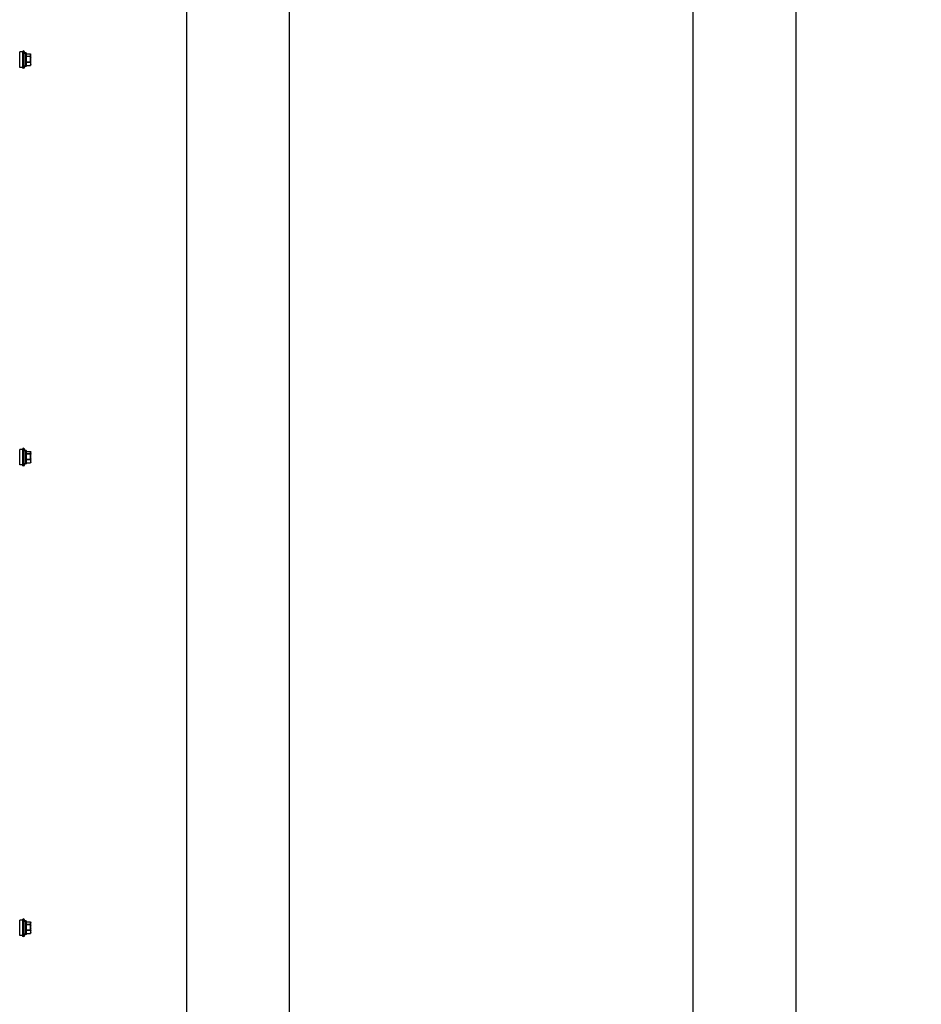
# Model space of a CAD drawing. Header units: millimetres. Extents: x -165365 to -33565, y 7406 to 103342.
# Tile 118 of 256: x -102279 to -101576, y 30321 to 31089. Entities that reach past the tile are written whole.
import ezdxf

# ---------------------------------------------------------------- set-up
doc = ezdxf.new("R2010")
doc.units = ezdxf.units.MM
doc.header["$MEASUREMENT"] = 0
doc.linetypes.add('ACAD_ISO03W100', pattern=[150, 60, -90])
doc.linetypes.add('DASHED', pattern=[0.75, 0.5, -0.25])
for name, color, linetype in [('ELEK CIENKIE', 80, 'Continuous'), ('FLUID-CD', 7, 'Continuous'), ('FLUID-CD-INS', 7, 'Continuous')]:
    doc.layers.add(name, color=color, linetype=linetype)

# ---------------------------------------------------------------- blocks, each defined once
blk = doc.blocks.new('VVSA11c_ROOF_FPV_TOPVIEW_v3')
at = {"color": 7, "linetype": 'Continuous'}
for p, q in [((-38.54, 805.41), (-38.54, 808.3)), ((-38.48, 808.3), (-38.54, 808.3)), ((-38.48, 805.41), (-38.48, 808.3)), ((-38.42, 808.55), (-38.39, 808.56)), ((-38.42, 808.55), (-38.42, 808.55)), ((-38.17, 808.71), (-38.16, 808.71)), ((-38.07, 808.77), (-38.16, 808.71)), ((-37.87, 808.77), (-38.07, 808.77)), ((-36.41, 808.51), (-37.97, 808.51)), ((-37.92, 808.81), (-30.08, 808.81)), ((-36.25, 808.77), (-34.85, 808.77)), ((-35.9, 805.41), (-35.9, 808.3)), ((-35.62, 808.3), (-35.9, 808.3)), ((-35.62, 805.41), (-35.62, 808.3)), ((-34.78, 808.51), (-32.22, 808.51)), ((-32.19, 808.77), (-30.98, 808.77)), ((-31.38, 805.41), (-31.38, 808.3)), ((-31.14, 808.3), (-31.38, 808.3)), ((-31.14, 805.41), (-31.14, 808.3)), ((-30.81, 808.51), (-29.81, 808.51)), ((-29.93, 808.77), (-29.94, 808.77)), ((-29.93, 808.77), (-29.94, 808.77)), ((-29.93, 808.77), (-29.94, 808.77)), ((-29.93, 808.77), (-29.84, 808.71)), ((-29.58, 808.55), (-29.58, 808.55)), ((-29.48, 805.41), (-29.48, 808.3)), ((-29.46, 808.3), (-29.48, 808.3)), ((-29.46, 805.41), (-29.46, 808.3)), ((328.46, 805.41), (328.46, 808.3)), ((328.52, 808.3), (328.46, 808.3)), ((328.52, 805.41), (328.52, 808.3)), ((328.58, 808.55), (328.61, 808.56)), ((328.58, 808.55), (328.58, 808.55)), ((328.83, 808.71), (328.84, 808.71)), ((328.93, 808.77), (328.84, 808.71)), ((329.13, 808.77), (328.93, 808.77)), ((330.59, 808.51), (329.03, 808.51)), ((329.08, 808.81), (336.92, 808.81)), ((330.75, 808.77), (332.15, 808.77)), ((331.1, 805.41), (331.1, 808.3)), ((331.38, 808.3), (331.1, 808.3)), ((331.38, 805.41), (331.38, 808.3)), ((332.22, 808.51), (334.78, 808.51)), ((334.81, 808.77), (336.02, 808.77)), ((335.62, 805.41), (335.62, 808.3)), ((335.86, 808.3), (335.62, 808.3)), ((335.86, 805.41), (335.86, 808.3)), ((336.19, 808.51), (337.19, 808.51)), ((337.07, 808.77), (337.06, 808.77)), ((337.07, 808.77), (337.06, 808.77)), ((337.07, 808.77), (337.06, 808.77)), ((337.07, 808.77), (337.16, 808.71)), ((337.42, 808.55), (337.42, 808.55)), ((337.52, 805.41), (337.52, 808.3)), ((337.54, 808.3), (337.52, 808.3)), ((337.54, 805.41), (337.54, 808.3)), ((638.46, 805.41), (638.46, 808.3)), ((638.52, 808.3), (638.46, 808.3)), ((638.52, 805.41), (638.52, 808.3)), ((638.58, 808.55), (638.61, 808.56)), ((638.58, 808.55), (638.58, 808.55)), ((638.83, 808.71), (638.84, 808.71)), ((638.93, 808.77), (638.84, 808.71)), ((639.13, 808.77), (638.93, 808.77)), ((640.59, 808.51), (639.03, 808.51)), ((639.08, 808.81), (646.92, 808.81)), ((640.75, 808.77), (642.15, 808.77)), ((641.1, 805.41), (641.1, 808.3)), ((641.38, 808.3), (641.1, 808.3)), ((641.38, 805.41), (641.38, 808.3)), ((642.22, 808.51), (644.78, 808.51)), ((644.81, 808.77), (646.02, 808.77)), ((645.62, 805.41), (645.62, 808.3)), ((645.86, 808.3), (645.62, 808.3)), ((645.86, 805.41), (645.86, 808.3)), ((646.19, 808.51), (647.19, 808.51)), ((647.07, 808.77), (647.06, 808.77)), ((647.07, 808.77), (647.06, 808.77)), ((647.07, 808.77), (647.06, 808.77)), ((647.07, 808.77), (647.16, 808.71)), ((647.42, 808.55), (647.42, 808.55)), ((647.52, 805.41), (647.52, 808.3)), ((647.54, 808.3), (647.52, 808.3)), ((647.54, 805.41), (647.54, 808.3)), ((-41, 803.49), (-40.73, 802.73)), ((-41, 803.49), (-27, 803.49)), ((-40.73, 802.73), (-27.27, 802.73)), ((-40, 802.73), (-40, 800.31)), ((-40, 800.31), (-28, 800.31)), ((-39.25, 805.11), (-39.25, 804.81)), ((-39.25, 805.11), (-28.75, 805.11)), ((-28.75, 804.81), (-39.25, 804.81)), ((-38.95, 805.41), (-29.05, 805.41)), ((-29.05, 804.51), (-38.95, 804.51)), ((-28.75, 805.11), (-28.75, 804.81)), ((-28, 802.73), (-28, 800.31)), ((-27, 803.49), (-27.27, 802.73)), ((326, 803.49), (326.27, 802.73)), ((326, 803.49), (340, 803.49)), ((326.27, 802.73), (339.73, 802.73)), ((327, 802.73), (327, 800.31)), ((327, 800.31), (339, 800.31)), ((327.75, 805.11), (327.75, 804.81)), ((327.75, 805.11), (338.25, 805.11)), ((338.25, 804.81), (327.75, 804.81)), ((328.05, 805.41), (337.95, 805.41)), ((337.95, 804.51), (328.05, 804.51)), ((338.25, 805.11), (338.25, 804.81)), ((339, 802.73), (339, 800.31)), ((340, 803.49), (339.73, 802.73)), ((636, 803.49), (636.27, 802.73)), ((636, 803.49), (650, 803.49)), ((636.27, 802.73), (649.73, 802.73)), ((637, 802.73), (637, 800.31)), ((637, 800.31), (649, 800.31)), ((637.75, 805.11), (637.75, 804.81)), ((637.75, 805.11), (648.25, 805.11)), ((648.25, 804.81), (637.75, 804.81)), ((638.05, 805.41), (647.95, 805.41)), ((647.95, 804.51), (638.05, 804.51)), ((648.25, 805.11), (648.25, 804.81)), ((649, 802.73), (649, 800.31)), ((650, 803.49), (649.73, 802.73))]:
    blk.add_line(p, q, dxfattribs=at)
for points in [[(-38.16, 808.71), (-38.18, 808.7), (-38.24, 808.67), (-38.31, 808.63), (-38.37, 808.58), (-38.42, 808.55)], [(-29.58, 808.55), (-29.63, 808.58), (-29.69, 808.63), (-29.76, 808.67), (-29.82, 808.7), (-29.84, 808.71)], [(328.84, 808.71), (328.82, 808.7), (328.76, 808.67), (328.69, 808.63), (328.63, 808.58), (328.58, 808.55)], [(337.42, 808.55), (337.37, 808.58), (337.31, 808.63), (337.24, 808.67), (337.18, 808.7), (337.16, 808.71)], [(638.84, 808.71), (638.82, 808.7), (638.76, 808.67), (638.69, 808.63), (638.63, 808.58), (638.58, 808.55)], [(647.42, 808.55), (647.37, 808.58), (647.31, 808.63), (647.24, 808.67), (647.18, 808.7), (647.16, 808.71)]]:
    blk.add_lwpolyline(points, dxfattribs=at)
for centre, radius, start, end in [((-38.24, 808.3), 0.3, 126.42381, 180), ((-37.92, 808.51), 0.3, 90, 120), ((-30.09, 808.56), 0.252, 88.29974, 89.99892), ((-30.08, 808.51), 0.3, 60, 90), ((-30.68, 807.25), 1.69, 59.9585, 63.67083), ((-29.76, 808.3), 0.3, 0, 53.57619), ((-29.72, 808.35), 0.238, 51.41855, 53.3216), ((-29.73, 808.35), 0.241, 49.04752, 51.4183), ((-29.76, 808.34), 0.277, 353.06641, 4.15926), ((328.76, 808.3), 0.3, 126.42381, 180), ((329.08, 808.51), 0.3, 90, 120), ((336.91, 808.56), 0.252, 88.29974, 89.99892), ((336.92, 808.51), 0.3, 60, 90), ((336.32, 807.25), 1.69, 59.9585, 63.67083), ((337.24, 808.3), 0.3, 0, 53.57619), ((337.28, 808.35), 0.238, 51.41855, 53.3216), ((337.27, 808.35), 0.241, 49.04752, 51.4183), ((337.24, 808.34), 0.277, 353.06641, 4.15926), ((638.76, 808.3), 0.3, 126.42381, 180), ((639.08, 808.51), 0.3, 90, 120), ((646.91, 808.56), 0.252, 88.29974, 89.99892), ((646.92, 808.51), 0.3, 60, 90), ((646.32, 807.25), 1.69, 59.9585, 63.67083), ((647.24, 808.3), 0.3, 0, 53.57619), ((647.28, 808.35), 0.238, 51.41855, 53.3216), ((647.27, 808.35), 0.241, 49.04752, 51.4183), ((647.24, 808.34), 0.277, 353.06641, 4.15926), ((-34, 783.73), 20.96, 97.53907, 109.50988), ((-38.95, 805.11), 0.3, 90, 180), ((-38.95, 804.81), 0.3, 180, 270), ((-34, 783.73), 20.96, 70.49012, 82.46093), ((-29.05, 805.11), 0.3, 0, 90), ((-29.05, 804.81), 0.3, 270, 0), ((333, 783.73), 20.96, 97.53907, 109.50988), ((328.05, 805.11), 0.3, 90, 180), ((328.05, 804.81), 0.3, 180, 270), ((333, 783.73), 20.96, 70.49012, 82.46093), ((337.95, 805.11), 0.3, 0, 90), ((337.95, 804.81), 0.3, 270, 0), ((643, 783.73), 20.96, 97.53907, 109.50988), ((638.05, 805.11), 0.3, 90, 180), ((638.05, 804.81), 0.3, 180, 270), ((643, 783.73), 20.96, 70.49012, 82.46093), ((647.95, 805.11), 0.3, 0, 90), ((647.95, 804.81), 0.3, 270, 0)]:
    blk.add_arc(centre, radius, start, end, dxfattribs=at)
for points, knots in [([(-37.97, 808.51), (-38.01, 808.49), (-38.19, 808.44), (-38.35, 808.36), (-38.48, 808.3)], [0, 0, 0, 0, 0.246934, 1, 1, 1, 1]), ([(-38.48, 808.3), (-38.48, 808.32), (-38.49, 808.39), (-38.47, 808.46), (-38.45, 808.5)], [0, 0, 0, 0, 0.267465, 1, 1, 1, 1]), ([(-38.39, 808.56), (-38.37, 808.58), (-38.3, 808.63), (-38.22, 808.68), (-38.16, 808.71)], [0, 0, 0, 0, 0.255592, 1, 1, 1, 1]), ([(-38.15, 808.67), (-38.17, 808.66), (-38.25, 808.63), (-38.33, 808.59), (-38.39, 808.56)], [0, 0, 0, 0, 0.248651, 1, 1, 1, 1]), ([(-37.87, 808.77), (-37.9, 808.76), (-37.99, 808.73), (-38.08, 808.7), (-38.15, 808.67)], [0, 0, 0, 0, 0.248581, 1, 1, 1, 1]), ([(-37.73, 808.81), (-37.76, 808.81), (-37.83, 808.79), (-37.91, 808.72), (-37.96, 808.62), (-37.97, 808.55), (-37.97, 808.51)], [0, 0, 0, 0, 0.223573, 0.463515, 0.72475, 1, 1, 1, 1]), ([(-37.97, 808.51), (-37.97, 808.53), (-37.97, 808.59), (-37.96, 808.66), (-37.92, 808.72), (-37.89, 808.76), (-37.87, 808.77)], [0, 0, 0, 0, 0.271827, 0.529056, 0.771486, 1, 1, 1, 1]), ([(-37.87, 808.77), (-37.86, 808.77), (-37.82, 808.8), (-37.77, 808.81), (-37.73, 808.81)], [0, 0, 0, 0, 0.252574, 1, 1, 1, 1]), ([(-36.41, 808.51), (-36.41, 808.55), (-36.39, 808.62), (-36.34, 808.72), (-36.26, 808.79), (-36.2, 808.81), (-36.17, 808.81)], [0, 0, 0, 0, 0.275505, 0.536765, 0.776581, 1, 1, 1, 1]), ([(-36.25, 808.77), (-36.29, 808.74), (-36.37, 808.66), (-36.4, 808.56), (-36.41, 808.51)], [0, 0, 0, 0, 0.485187, 1, 1, 1, 1]), ([(-35.9, 808.3), (-35.94, 808.32), (-36.1, 808.4), (-36.28, 808.47), (-36.41, 808.51)], [0, 0, 0, 0, 0.253258, 1, 1, 1, 1]), ([(-36.17, 808.81), (-36.18, 808.81), (-36.21, 808.8), (-36.24, 808.78), (-36.25, 808.77)], [0, 0, 0, 0, 0.468779, 1, 1, 1, 1]), ([(-35.71, 808.56), (-35.76, 808.58), (-35.93, 808.66), (-36.11, 808.73), (-36.25, 808.77)], [0, 0, 0, 0, 0.253035, 1, 1, 1, 1]), ([(-35.9, 808.3), (-35.89, 808.36), (-35.85, 808.44), (-35.78, 808.52), (-35.74, 808.55), (-35.71, 808.56)], [0, 0, 0, 0, 0.51005, 0.761443, 1, 1, 1, 1]), ([(-35.62, 808.3), (-35.63, 808.33), (-35.64, 808.38), (-35.67, 808.45), (-35.69, 808.51), (-35.71, 808.55), (-35.71, 808.56)], [0, 0, 0, 0, 0.300908, 0.581887, 0.820768, 1, 1, 1, 1]), ([(-34.85, 808.77), (-34.85, 808.78), (-34.84, 808.79), (-34.83, 808.81), (-34.82, 808.81)], [0, 0, 0, 0, 0.636177, 1, 1, 1, 1]), ([(-34.78, 808.51), (-34.78, 808.54), (-34.79, 808.57), (-34.81, 808.62), (-34.82, 808.67), (-34.83, 808.72), (-34.85, 808.75), (-34.85, 808.77)], [0, 0, 0, 0, 0.297271, 0.441547, 0.57721, 0.816523, 1, 1, 1, 1]), ([(-34.82, 808.81), (-34.82, 808.81), (-34.81, 808.8), (-34.81, 808.78), (-34.8, 808.75), (-34.79, 808.7), (-34.78, 808.62), (-34.78, 808.55), (-34.78, 808.51)], [0, 0, 0, 0, 0.030416, 0.090737, 0.183718, 0.306963, 0.625593, 1, 1, 1, 1]), ([(-32.25, 808.81), (-32.24, 808.81), (-32.22, 808.8), (-32.2, 808.78), (-32.19, 808.77)], [0, 0, 0, 0, 0.450321, 1, 1, 1, 1]), ([(-32.22, 808.51), (-32.22, 808.55), (-32.22, 808.62), (-32.22, 808.7), (-32.23, 808.75), (-32.24, 808.78), (-32.24, 808.8), (-32.25, 808.81), (-32.25, 808.81)], [0, 0, 0, 0, 0.374745, 0.693331, 0.816493, 0.909374, 0.969614, 1, 1, 1, 1]), ([(-32.19, 808.77), (-32.19, 808.75), (-32.19, 808.72), (-32.2, 808.63), (-32.21, 808.56), (-32.22, 808.51)], [0, 0, 0, 0, 0.177509, 0.414884, 1, 1, 1, 1]), ([(-31.38, 808.3), (-31.37, 808.33), (-31.36, 808.38), (-31.34, 808.45), (-31.33, 808.51), (-31.33, 808.55), (-31.33, 808.56)], [0, 0, 0, 0, 0.311011, 0.595499, 0.831048, 1, 1, 1, 1]), ([(-30.98, 808.77), (-31.01, 808.75), (-31.13, 808.69), (-31.24, 808.62), (-31.33, 808.56)], [0, 0, 0, 0, 0.241665, 1, 1, 1, 1]), ([(-31.14, 808.3), (-31.15, 808.36), (-31.19, 808.47), (-31.28, 808.54), (-31.33, 808.56)], [0, 0, 0, 0, 0.499375, 1, 1, 1, 1]), ([(-30.81, 808.51), (-30.84, 808.49), (-30.96, 808.43), (-31.06, 808.36), (-31.14, 808.3)], [0, 0, 0, 0, 0.241572, 1, 1, 1, 1]), ([(-30.98, 808.77), (-31, 808.78), (-31.03, 808.8), (-31.07, 808.81), (-31.09, 808.81)], [0, 0, 0, 0, 0.512379, 1, 1, 1, 1]), ([(-31.09, 808.81), (-31.06, 808.81), (-30.98, 808.79), (-30.89, 808.72), (-30.83, 808.63), (-30.81, 808.55), (-30.81, 808.51)], [0, 0, 0, 0, 0.240697, 0.486978, 0.740875, 1, 1, 1, 1]), ([(-30.81, 808.51), (-30.81, 808.54), (-30.83, 808.59), (-30.86, 808.66), (-30.91, 808.72), (-30.96, 808.76), (-30.98, 808.77)], [0, 0, 0, 0, 0.250406, 0.503254, 0.75404, 1, 1, 1, 1]), ([(-29.81, 808.51), (-29.81, 808.55), (-29.82, 808.62), (-29.88, 808.72), (-29.97, 808.79), (-30.04, 808.81), (-30.08, 808.81)], [0, 0, 0, 0, 0.259185, 0.513105, 0.759396, 1, 1, 1, 1]), ([(-29.94, 808.77), (-29.9, 808.74), (-29.82, 808.66), (-29.81, 808.56), (-29.81, 808.51)], [0, 0, 0, 0, 0.487682, 1, 1, 1, 1]), ([(-29.48, 808.3), (-29.51, 808.32), (-29.62, 808.4), (-29.73, 808.47), (-29.81, 808.51)], [0, 0, 0, 0, 0.258622, 1, 1, 1, 1]), ([(-29.48, 808.36), (-29.49, 808.39), (-29.5, 808.46), (-29.54, 808.51), (-29.57, 808.53)], [0, 0, 0, 0, 0.508798, 1, 1, 1, 1]), ([(329.03, 808.51), (328.99, 808.49), (328.81, 808.44), (328.65, 808.36), (328.52, 808.3)], [0, 0, 0, 0, 0.246934, 1, 1, 1, 1]), ([(328.52, 808.3), (328.52, 808.32), (328.51, 808.39), (328.53, 808.46), (328.55, 808.5)], [0, 0, 0, 0, 0.267465, 1, 1, 1, 1]), ([(328.61, 808.56), (328.63, 808.58), (328.7, 808.63), (328.78, 808.68), (328.84, 808.71)], [0, 0, 0, 0, 0.255592, 1, 1, 1, 1]), ([(328.85, 808.67), (328.83, 808.66), (328.75, 808.63), (328.67, 808.59), (328.61, 808.56)], [0, 0, 0, 0, 0.248651, 1, 1, 1, 1]), ([(329.13, 808.77), (329.1, 808.76), (329.01, 808.73), (328.92, 808.7), (328.85, 808.67)], [0, 0, 0, 0, 0.248581, 1, 1, 1, 1]), ([(329.27, 808.81), (329.24, 808.81), (329.17, 808.79), (329.09, 808.72), (329.04, 808.62), (329.03, 808.55), (329.03, 808.51)], [0, 0, 0, 0, 0.223573, 0.463515, 0.72475, 1, 1, 1, 1]), ([(329.03, 808.51), (329.03, 808.53), (329.03, 808.59), (329.04, 808.66), (329.08, 808.72), (329.11, 808.76), (329.13, 808.77)], [0, 0, 0, 0, 0.271827, 0.529056, 0.771486, 1, 1, 1, 1]), ([(329.13, 808.77), (329.14, 808.77), (329.18, 808.8), (329.23, 808.81), (329.27, 808.81)], [0, 0, 0, 0, 0.252574, 1, 1, 1, 1]), ([(330.59, 808.51), (330.59, 808.55), (330.61, 808.62), (330.66, 808.72), (330.74, 808.79), (330.8, 808.81), (330.83, 808.81)], [0, 0, 0, 0, 0.275505, 0.536765, 0.776581, 1, 1, 1, 1]), ([(330.75, 808.77), (330.71, 808.74), (330.63, 808.66), (330.6, 808.56), (330.59, 808.51)], [0, 0, 0, 0, 0.485187, 1, 1, 1, 1]), ([(331.1, 808.3), (331.06, 808.32), (330.9, 808.4), (330.72, 808.47), (330.59, 808.51)], [0, 0, 0, 0, 0.253258, 1, 1, 1, 1]), ([(330.83, 808.81), (330.82, 808.81), (330.79, 808.8), (330.76, 808.78), (330.75, 808.77)], [0, 0, 0, 0, 0.468779, 1, 1, 1, 1]), ([(331.29, 808.56), (331.24, 808.58), (331.07, 808.66), (330.89, 808.73), (330.75, 808.77)], [0, 0, 0, 0, 0.253035, 1, 1, 1, 1]), ([(331.1, 808.3), (331.11, 808.36), (331.15, 808.44), (331.22, 808.52), (331.26, 808.55), (331.29, 808.56)], [0, 0, 0, 0, 0.51005, 0.761443, 1, 1, 1, 1]), ([(331.38, 808.3), (331.37, 808.33), (331.36, 808.38), (331.33, 808.45), (331.31, 808.51), (331.29, 808.55), (331.29, 808.56)], [0, 0, 0, 0, 0.300908, 0.581887, 0.820768, 1, 1, 1, 1]), ([(332.15, 808.77), (332.15, 808.78), (332.16, 808.79), (332.17, 808.81), (332.18, 808.81)], [0, 0, 0, 0, 0.636177, 1, 1, 1, 1]), ([(332.22, 808.51), (332.22, 808.54), (332.21, 808.57), (332.19, 808.62), (332.18, 808.67), (332.17, 808.72), (332.15, 808.75), (332.15, 808.77)], [0, 0, 0, 0, 0.297271, 0.441547, 0.57721, 0.816523, 1, 1, 1, 1]), ([(332.18, 808.81), (332.18, 808.81), (332.19, 808.8), (332.19, 808.78), (332.2, 808.75), (332.21, 808.7), (332.22, 808.62), (332.22, 808.55), (332.22, 808.51)], [0, 0, 0, 0, 0.030416, 0.090737, 0.183718, 0.306963, 0.625593, 1, 1, 1, 1]), ([(334.75, 808.81), (334.76, 808.81), (334.78, 808.8), (334.8, 808.78), (334.81, 808.77)], [0, 0, 0, 0, 0.450321, 1, 1, 1, 1]), ([(334.78, 808.51), (334.78, 808.55), (334.78, 808.62), (334.78, 808.7), (334.77, 808.75), (334.76, 808.78), (334.76, 808.8), (334.75, 808.81), (334.75, 808.81)], [0, 0, 0, 0, 0.374745, 0.693331, 0.816493, 0.909374, 0.969614, 1, 1, 1, 1]), ([(334.81, 808.77), (334.81, 808.75), (334.81, 808.72), (334.8, 808.63), (334.79, 808.56), (334.78, 808.51)], [0, 0, 0, 0, 0.177509, 0.414884, 1, 1, 1, 1]), ([(335.62, 808.3), (335.63, 808.33), (335.64, 808.38), (335.66, 808.45), (335.67, 808.51), (335.67, 808.55), (335.67, 808.56)], [0, 0, 0, 0, 0.311011, 0.595499, 0.831048, 1, 1, 1, 1]), ([(336.02, 808.77), (335.99, 808.75), (335.87, 808.69), (335.76, 808.62), (335.67, 808.56)], [0, 0, 0, 0, 0.241665, 1, 1, 1, 1]), ([(335.86, 808.3), (335.85, 808.36), (335.81, 808.47), (335.72, 808.54), (335.67, 808.56)], [0, 0, 0, 0, 0.499375, 1, 1, 1, 1]), ([(336.19, 808.51), (336.16, 808.49), (336.04, 808.43), (335.94, 808.36), (335.86, 808.3)], [0, 0, 0, 0, 0.241572, 1, 1, 1, 1]), ([(336.02, 808.77), (336, 808.78), (335.97, 808.8), (335.93, 808.81), (335.91, 808.81)], [0, 0, 0, 0, 0.512379, 1, 1, 1, 1]), ([(335.91, 808.81), (335.94, 808.81), (336.02, 808.79), (336.11, 808.72), (336.17, 808.63), (336.19, 808.55), (336.19, 808.51)], [0, 0, 0, 0, 0.240697, 0.486978, 0.740875, 1, 1, 1, 1]), ([(336.19, 808.51), (336.19, 808.54), (336.17, 808.59), (336.14, 808.66), (336.09, 808.72), (336.04, 808.76), (336.02, 808.77)], [0, 0, 0, 0, 0.250406, 0.503254, 0.75404, 1, 1, 1, 1]), ([(337.19, 808.51), (337.19, 808.55), (337.18, 808.62), (337.12, 808.72), (337.03, 808.79), (336.96, 808.81), (336.92, 808.81)], [0, 0, 0, 0, 0.259185, 0.513105, 0.759396, 1, 1, 1, 1]), ([(337.06, 808.77), (337.1, 808.74), (337.18, 808.66), (337.19, 808.56), (337.19, 808.51)], [0, 0, 0, 0, 0.487682, 1, 1, 1, 1]), ([(337.52, 808.3), (337.49, 808.32), (337.38, 808.4), (337.27, 808.47), (337.19, 808.51)], [0, 0, 0, 0, 0.258622, 1, 1, 1, 1]), ([(337.52, 808.36), (337.51, 808.39), (337.5, 808.46), (337.46, 808.51), (337.43, 808.53)], [0, 0, 0, 0, 0.508798, 1, 1, 1, 1]), ([(639.03, 808.51), (638.99, 808.49), (638.81, 808.44), (638.65, 808.36), (638.52, 808.3)], [0, 0, 0, 0, 0.246934, 1, 1, 1, 1]), ([(638.52, 808.3), (638.52, 808.32), (638.51, 808.39), (638.53, 808.46), (638.55, 808.5)], [0, 0, 0, 0, 0.267465, 1, 1, 1, 1]), ([(638.61, 808.56), (638.63, 808.58), (638.7, 808.63), (638.78, 808.68), (638.84, 808.71)], [0, 0, 0, 0, 0.255592, 1, 1, 1, 1]), ([(638.85, 808.67), (638.83, 808.66), (638.75, 808.63), (638.67, 808.59), (638.61, 808.56)], [0, 0, 0, 0, 0.248651, 1, 1, 1, 1]), ([(639.13, 808.77), (639.1, 808.76), (639.01, 808.73), (638.92, 808.7), (638.85, 808.67)], [0, 0, 0, 0, 0.248581, 1, 1, 1, 1]), ([(639.27, 808.81), (639.24, 808.81), (639.17, 808.79), (639.09, 808.72), (639.04, 808.62), (639.03, 808.55), (639.03, 808.51)], [0, 0, 0, 0, 0.223573, 0.463515, 0.72475, 1, 1, 1, 1]), ([(639.03, 808.51), (639.03, 808.53), (639.03, 808.59), (639.04, 808.66), (639.08, 808.72), (639.11, 808.76), (639.13, 808.77)], [0, 0, 0, 0, 0.271827, 0.529056, 0.771486, 1, 1, 1, 1]), ([(639.13, 808.77), (639.14, 808.77), (639.18, 808.8), (639.23, 808.81), (639.27, 808.81)], [0, 0, 0, 0, 0.252574, 1, 1, 1, 1]), ([(640.59, 808.51), (640.59, 808.55), (640.61, 808.62), (640.66, 808.72), (640.74, 808.79), (640.8, 808.81), (640.83, 808.81)], [0, 0, 0, 0, 0.275505, 0.536765, 0.776581, 1, 1, 1, 1]), ([(640.75, 808.77), (640.71, 808.74), (640.63, 808.66), (640.6, 808.56), (640.59, 808.51)], [0, 0, 0, 0, 0.485187, 1, 1, 1, 1]), ([(641.1, 808.3), (641.06, 808.32), (640.9, 808.4), (640.72, 808.47), (640.59, 808.51)], [0, 0, 0, 0, 0.253258, 1, 1, 1, 1]), ([(640.83, 808.81), (640.82, 808.81), (640.79, 808.8), (640.76, 808.78), (640.75, 808.77)], [0, 0, 0, 0, 0.468779, 1, 1, 1, 1]), ([(641.29, 808.56), (641.24, 808.58), (641.07, 808.66), (640.89, 808.73), (640.75, 808.77)], [0, 0, 0, 0, 0.253035, 1, 1, 1, 1]), ([(641.1, 808.3), (641.11, 808.36), (641.15, 808.44), (641.22, 808.52), (641.26, 808.55), (641.29, 808.56)], [0, 0, 0, 0, 0.51005, 0.761443, 1, 1, 1, 1]), ([(641.38, 808.3), (641.37, 808.33), (641.36, 808.38), (641.33, 808.45), (641.31, 808.51), (641.29, 808.55), (641.29, 808.56)], [0, 0, 0, 0, 0.300908, 0.581887, 0.820768, 1, 1, 1, 1]), ([(642.15, 808.77), (642.15, 808.78), (642.16, 808.79), (642.17, 808.81), (642.18, 808.81)], [0, 0, 0, 0, 0.636177, 1, 1, 1, 1]), ([(642.22, 808.51), (642.22, 808.54), (642.21, 808.57), (642.19, 808.62), (642.18, 808.67), (642.17, 808.72), (642.15, 808.75), (642.15, 808.77)], [0, 0, 0, 0, 0.297271, 0.441547, 0.57721, 0.816523, 1, 1, 1, 1]), ([(642.18, 808.81), (642.18, 808.81), (642.19, 808.8), (642.19, 808.78), (642.2, 808.75), (642.21, 808.7), (642.22, 808.62), (642.22, 808.55), (642.22, 808.51)], [0, 0, 0, 0, 0.030416, 0.090737, 0.183718, 0.306963, 0.625593, 1, 1, 1, 1]), ([(644.75, 808.81), (644.76, 808.81), (644.78, 808.8), (644.8, 808.78), (644.81, 808.77)], [0, 0, 0, 0, 0.450321, 1, 1, 1, 1]), ([(644.78, 808.51), (644.78, 808.55), (644.78, 808.62), (644.78, 808.7), (644.77, 808.75), (644.76, 808.78), (644.76, 808.8), (644.75, 808.81), (644.75, 808.81)], [0, 0, 0, 0, 0.374745, 0.693331, 0.816493, 0.909374, 0.969614, 1, 1, 1, 1]), ([(644.81, 808.77), (644.81, 808.75), (644.81, 808.72), (644.8, 808.63), (644.79, 808.56), (644.78, 808.51)], [0, 0, 0, 0, 0.177509, 0.414884, 1, 1, 1, 1]), ([(645.62, 808.3), (645.63, 808.33), (645.64, 808.38), (645.66, 808.45), (645.67, 808.51), (645.67, 808.55), (645.67, 808.56)], [0, 0, 0, 0, 0.311011, 0.595499, 0.831048, 1, 1, 1, 1]), ([(646.02, 808.77), (645.99, 808.75), (645.87, 808.69), (645.76, 808.62), (645.67, 808.56)], [0, 0, 0, 0, 0.241665, 1, 1, 1, 1]), ([(645.86, 808.3), (645.85, 808.36), (645.81, 808.47), (645.72, 808.54), (645.67, 808.56)], [0, 0, 0, 0, 0.499375, 1, 1, 1, 1]), ([(646.19, 808.51), (646.16, 808.49), (646.04, 808.43), (645.94, 808.36), (645.86, 808.3)], [0, 0, 0, 0, 0.241572, 1, 1, 1, 1]), ([(646.02, 808.77), (646, 808.78), (645.97, 808.8), (645.93, 808.81), (645.91, 808.81)], [0, 0, 0, 0, 0.512379, 1, 1, 1, 1]), ([(645.91, 808.81), (645.94, 808.81), (646.02, 808.79), (646.11, 808.72), (646.17, 808.63), (646.19, 808.55), (646.19, 808.51)], [0, 0, 0, 0, 0.240697, 0.486978, 0.740875, 1, 1, 1, 1]), ([(646.19, 808.51), (646.19, 808.54), (646.17, 808.59), (646.14, 808.66), (646.09, 808.72), (646.04, 808.76), (646.02, 808.77)], [0, 0, 0, 0, 0.250406, 0.503254, 0.75404, 1, 1, 1, 1]), ([(647.19, 808.51), (647.19, 808.55), (647.18, 808.62), (647.12, 808.72), (647.03, 808.79), (646.96, 808.81), (646.92, 808.81)], [0, 0, 0, 0, 0.259185, 0.513105, 0.759396, 1, 1, 1, 1]), ([(647.06, 808.77), (647.1, 808.74), (647.18, 808.66), (647.19, 808.56), (647.19, 808.51)], [0, 0, 0, 0, 0.487682, 1, 1, 1, 1]), ([(647.52, 808.3), (647.49, 808.32), (647.38, 808.4), (647.27, 808.47), (647.19, 808.51)], [0, 0, 0, 0, 0.258622, 1, 1, 1, 1]), ([(647.52, 808.36), (647.51, 808.39), (647.5, 808.46), (647.46, 808.51), (647.43, 808.53)], [0, 0, 0, 0, 0.508798, 1, 1, 1, 1])]:
    blk.add_open_spline(points, degree=3, knots=knots, dxfattribs=at)
for points in [[(-38.45, 808.5), (-38.44, 808.52), (-38.43, 808.53), (-38.42, 808.54)], [(-38.42, 808.54), (-38.41, 808.55), (-38.4, 808.56), (-38.39, 808.56)], [(-34.85, 808.77), (-35.14, 808.71), (-35.43, 808.65), (-35.71, 808.56)], [(-34.78, 808.51), (-35.06, 808.45), (-35.34, 808.39), (-35.62, 808.3)], [(-31.38, 808.3), (-31.66, 808.39), (-31.93, 808.45), (-32.22, 808.51)], [(-31.33, 808.56), (-31.61, 808.65), (-31.9, 808.71), (-32.19, 808.77)], [(-30.09, 808.81), (-30.04, 808.81), (-29.98, 808.79), (-29.94, 808.77)], [(328.55, 808.5), (328.56, 808.52), (328.57, 808.53), (328.58, 808.54)], [(328.58, 808.54), (328.59, 808.55), (328.6, 808.56), (328.61, 808.56)], [(332.15, 808.77), (331.86, 808.71), (331.57, 808.65), (331.29, 808.56)], [(332.22, 808.51), (331.94, 808.45), (331.66, 808.39), (331.38, 808.3)], [(335.62, 808.3), (335.34, 808.39), (335.07, 808.45), (334.78, 808.51)], [(335.67, 808.56), (335.39, 808.65), (335.1, 808.71), (334.81, 808.77)], [(336.91, 808.81), (336.96, 808.81), (337.02, 808.79), (337.06, 808.77)], [(638.55, 808.5), (638.56, 808.52), (638.57, 808.53), (638.58, 808.54)], [(638.58, 808.54), (638.59, 808.55), (638.6, 808.56), (638.61, 808.56)], [(642.15, 808.77), (641.86, 808.71), (641.57, 808.65), (641.29, 808.56)], [(642.22, 808.51), (641.94, 808.45), (641.66, 808.39), (641.38, 808.3)], [(645.62, 808.3), (645.34, 808.39), (645.07, 808.45), (644.78, 808.51)], [(645.67, 808.56), (645.39, 808.65), (645.1, 808.71), (644.81, 808.77)], [(646.91, 808.81), (646.96, 808.81), (647.02, 808.79), (647.06, 808.77)]]:
    blk.add_open_spline(points, degree=3, dxfattribs=at)
blk = doc.blocks.new('A$C67D7DFDA')
blk.add_blockref('VVSA11c_ROOF_FPV_TOPVIEW_v3', (304, 120))

msp = doc.modelspace()

# ---------------------------------------------------------------- linework, layer by layer
at = {"layer": 'ELEK CIENKIE', "color": 232, "linetype": 'ACAD_ISO03W100', "ltscale": 3}
msp.add_circle((-102512.5, 28196.39876), 7540, dxfattribs=at)
at = {"layer": 'FLUID-CD', "linetype": 'ByBlock'}
for p, q in [((-102068.98694, 31531.94416, 5474), (-102068.98694, 29638.94416, 5474)), ((-101753.98694, 29638.94416, 5474), (-101753.98694, 31531.94416, 5474))]:
    msp.add_line(p, q, dxfattribs=at)
at = {"layer": 'FLUID-CD-INS', "linetype": 'DASHED'}
for p, q in [((-102148.98694, 29638.94416, 5474), (-102148.98694, 31531.94416, 5474)), ((-101673.98694, 31531.94416, 5474), (-101673.98694, 29638.94416, 5474))]:
    msp.add_line(p, q, dxfattribs=at)

# ---------------------------------------------------------------- block references
at = {"xscale": -1, "rotation": 270}
msp.add_blockref('A$C67D7DFDA', (-103199.33222, 30110.9691), dxfattribs=at)

doc.saveas('drawing.dxf')
